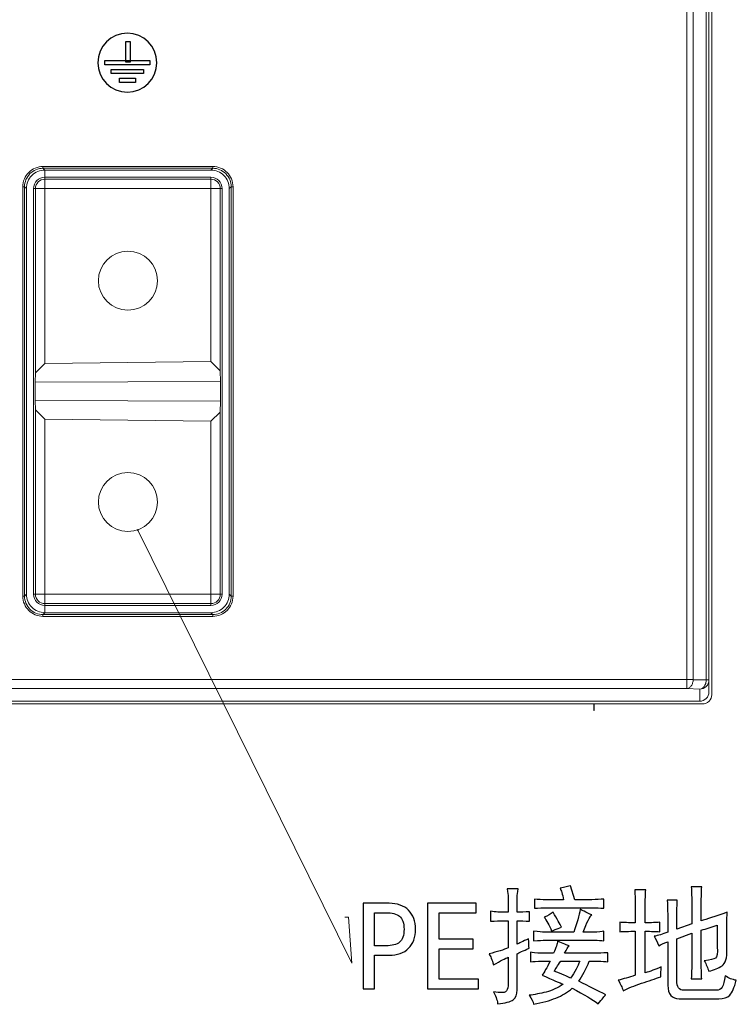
# Model space of a CAD drawing. Header units: millimetres. Extents: x -371 to 373, y -280 to 256.
# Tile 27 of 103: x -285 to -246, y 3 to 56. Entities that reach past the tile are written whole.
import ezdxf

# ---------------------------------------------------------------- set-up
doc = ezdxf.new("R2010")
doc.units = ezdxf.units.MM
doc.header["$MEASUREMENT"] = 0
doc.layers.add('layer 1', color=7, linetype='Continuous')

msp = doc.modelspace()

# ---------------------------------------------------------------- linework, layer by layer
at = {"layer": 'layer 1', "lineweight": 9}
for points in [[(-247.5582, 19.7265), (-247.5582, 19.7265), (-247.5582, 188.7259), (-247.5582, 188.7259)], [(-247.4082, 19.5762), (-247.4082, 19.5762), (-247.4082, 188.8762), (-247.4082, 188.8762)], [(-248.7653, 151.2948), (-248.7653, 151.2948), (-248.7653, 19.906), (-248.7653, 19.906)], [(-248.4118, 20.3934), (-248.4118, 20.3934), (-248.4118, 151.0058), (-248.4118, 151.0058)], [(-247.7046, 151.0058), (-247.7046, 151.0058), (-247.7046, 20.3934), (-247.7046, 20.3934)], [(-274.457, 48.2259), (-274.457, 48.2259), (-283.6594, 48.2259), (-283.6594, 48.2259)], [(-283.6594, 48.1261), (-283.6594, 48.1261), (-283.6594, 48.2259), (-283.6594, 48.2259)], [(-283.6594, 48.1261), (-283.6594, 48.1261), (-274.457, 48.1261), (-274.457, 48.1261)], [(-283.6594, 48.1261), (-283.6594, 48.1261), (-283.5596, 48.0262), (-283.5596, 48.0262)], [(-274.5568, 48.0262), (-274.5568, 48.0262), (-274.457, 48.1261), (-274.457, 48.1261)], [(-274.457, 48.2259), (-274.457, 48.2259), (-274.457, 48.1261), (-274.457, 48.1261)], [(-283.5596, 48.0262), (-283.5596, 48.0262), (-274.5568, 48.0262), (-274.5568, 48.0262)], [(-283.558, 48.0262), (-283.558, 48.0262), (-283.5582, 47.6362), (-283.5582, 47.6362)], [(-283.5582, 47.6362), (-283.5582, 47.6362), (-274.5582, 47.6376), (-274.5582, 47.6376)], [(-283.5582, 37.5324), (-283.5582, 37.5324), (-283.5582, 47.6362), (-283.5582, 47.6362)], [(-283.5582, 47.5349), (-283.5582, 47.5349), (-274.5582, 47.5349), (-274.5582, 47.5349)], [(-274.5582, 37.6435), (-274.5582, 37.6435), (-274.5582, 47.6376), (-274.5582, 47.6376)], [(-284.7579, 47.1274), (-284.7579, 47.1274), (-284.658, 47.1274), (-284.658, 47.1274)], [(-284.7579, 47.1274), (-284.7579, 47.1274), (-284.7579, 24.925), (-284.7579, 24.925)], [(-284.5582, 47.0276), (-284.5582, 47.0276), (-284.658, 47.1274), (-284.658, 47.1274)], [(-284.658, 24.925), (-284.658, 24.925), (-284.658, 47.1274), (-284.658, 47.1274)], [(-284.5582, 25.0249), (-284.5582, 25.0249), (-284.5582, 47.0276), (-284.5582, 47.0276)], [(-284.1682, 47.0262), (-284.1682, 47.0262), (-273.9468, 47.0262), (-273.9468, 47.0262)], [(-284.1682, 25.0262), (-284.1682, 25.0262), (-284.1682, 47.0262), (-284.1682, 47.0262)], [(-284.0669, 37.0262), (-284.0669, 37.0262), (-284.0669, 47.0262), (-284.0669, 47.0262)], [(-274.0495, 47.0262), (-274.0495, 47.0262), (-274.0495, 37.1498), (-274.0495, 37.1498)], [(-273.9468, 47.0262), (-273.9468, 47.0262), (-273.9468, 25.0262), (-273.9468, 25.0262)], [(-273.4583, 47.1274), (-273.4583, 47.1274), (-273.5582, 47.0276), (-273.5582, 47.0276)], [(-273.5582, 47.0276), (-273.5582, 47.0276), (-273.5582, 25.0249), (-273.5582, 25.0249)], [(-273.4583, 47.1274), (-273.4583, 47.1274), (-273.3585, 47.1274), (-273.3585, 47.1274)], [(-273.4583, 47.1274), (-273.4583, 47.1274), (-273.4583, 24.925), (-273.4583, 24.925)], [(-273.3585, 24.925), (-273.3585, 24.925), (-273.3585, 47.1274), (-273.3585, 47.1274)], [(-283.5582, 37.5324), (-283.5582, 37.5324), (-284.0669, 37.0262), (-284.0669, 37.0262)], [(-274.5582, 37.6435), (-274.5582, 37.6435), (-283.5582, 37.5324), (-283.5582, 37.5324)], [(-274.0495, 37.1498), (-274.0495, 37.1498), (-274.5582, 37.6435), (-274.5582, 37.6435)], [(-284.0756, 36.5262), (-284.0756, 36.5262), (-284.0669, 37.0262), (-284.0669, 37.0262)], [(-274.0495, 37.1498), (-274.0495, 37.1498), (-274.0392, 36.5624), (-274.0392, 36.5624)], [(-274.0392, 36.5624), (-274.0392, 36.5624), (-284.0756, 36.5262), (-284.0756, 36.5262)], [(-284.0756, 36.5262), (-284.0756, 36.5262), (-284.0756, 35.5263), (-284.0756, 35.5263)], [(-274.0392, 35.49), (-274.0392, 35.49), (-274.0392, 36.5624), (-274.0392, 36.5624)], [(-274.0392, 35.49), (-274.0392, 35.49), (-284.0756, 35.5263), (-284.0756, 35.5263)], [(-284.0669, 35.0263), (-284.0669, 35.0263), (-284.0756, 35.5263), (-284.0756, 35.5263)], [(-274.0392, 35.49), (-274.0392, 35.49), (-274.0495, 34.9026), (-274.0495, 34.9026)], [(-284.0669, 35.0263), (-284.0669, 35.0263), (-283.5582, 34.5201), (-283.5582, 34.5201)], [(-284.0669, 35.0263), (-284.0669, 35.0263), (-284.0669, 25.0262), (-284.0669, 25.0262)], [(-274.5582, 34.409), (-274.5582, 34.409), (-274.0495, 34.9026), (-274.0495, 34.9026)], [(-274.0495, 25.0262), (-274.0495, 25.0262), (-274.0495, 34.9026), (-274.0495, 34.9026)], [(-283.5582, 34.5201), (-283.5582, 34.5201), (-274.5582, 34.409), (-274.5582, 34.409)], [(-283.5582, 24.4163), (-283.5582, 24.4163), (-283.5582, 34.5201), (-283.5582, 34.5201)], [(-274.5582, 24.4149), (-274.5582, 24.4149), (-274.5582, 34.409), (-274.5582, 34.409)], [(-284.658, 24.925), (-284.658, 24.925), (-284.7579, 24.925), (-284.7579, 24.925)], [(-284.658, 24.925), (-284.658, 24.925), (-284.5582, 25.0249), (-284.5582, 25.0249)], [(-284.1682, 25.0262), (-284.1682, 25.0262), (-273.9468, 25.0262), (-273.9468, 25.0262)], [(-273.5582, 25.0249), (-273.5582, 25.0249), (-273.4583, 24.925), (-273.4583, 24.925)], [(-273.3585, 24.925), (-273.3585, 24.925), (-273.4583, 24.925), (-273.4583, 24.925)], [(-283.5582, 24.5175), (-283.5582, 24.5175), (-274.5582, 24.5175), (-274.5582, 24.5175)], [(-283.5582, 24.4163), (-283.5582, 24.4163), (-274.5582, 24.4149), (-274.5582, 24.4149)], [(-283.5582, 24.4163), (-283.5582, 24.4163), (-283.5578, 24.0262), (-283.5578, 24.0262)], [(-283.5596, 24.0262), (-283.5596, 24.0262), (-283.6594, 23.9264), (-283.6594, 23.9264)], [(-274.457, 23.9264), (-274.457, 23.9264), (-283.6594, 23.9264), (-283.6594, 23.9264)], [(-283.6594, 23.8265), (-283.6594, 23.8265), (-283.6594, 23.9264), (-283.6594, 23.9264)], [(-283.6594, 23.8265), (-283.6594, 23.8265), (-274.457, 23.8265), (-274.457, 23.8265)], [(-274.5568, 24.0262), (-274.5568, 24.0262), (-283.5596, 24.0262), (-283.5596, 24.0262)], [(-274.457, 23.9264), (-274.457, 23.9264), (-274.5568, 24.0262), (-274.5568, 24.0262)], [(-274.457, 23.9264), (-274.457, 23.9264), (-274.457, 23.8265), (-274.457, 23.8265)], [(-248.4118, 20.4057), (-248.4118, 20.4057), (-307.7992, 20.4057), (-307.7992, 20.4057)], [(-248.4118, 20.3934), (-248.4118, 20.3934), (-247.7046, 20.3934), (-247.7046, 20.3934)], [(-247.7046, 20.381), (-247.7057, 20.3175), (-247.7155, 20.2534), (-247.734, 20.1926)], [(-247.5582, 20.381), (-247.5582, 20.381), (-247.7046, 20.381), (-247.7046, 20.381)], [(-307.8048, 19.906), (-307.8048, 19.906), (-248.7653, 19.906), (-248.7653, 19.906)], [(-248.0582, 19.8813), (-248.0582, 19.8813), (-248.7653, 19.906), (-248.7653, 19.906)], [(-248.0582, 19.8813), (-248.0582, 19.8813), (-248.0582, 19.2262), (-248.0582, 19.2262)], [(-306.0582, 19.2262), (-306.0582, 19.2262), (-248.0582, 19.2262), (-248.0582, 19.2262)], [(-306.0582, 19.0762), (-306.0582, 19.0762), (-247.9082, 19.0762), (-247.9082, 19.0762)], [(-253.7937, 19.0762), (-253.7937, 19.0762), (-253.7937, 18.7262), (-253.7937, 18.7262)], [(-253.7937, 18.7262), (-253.7937, 18.7262), (-253.776, 18.7262), (-253.776, 18.7262)], [(-253.776, 19.0762), (-253.776, 19.0762), (-253.776, 18.7262), (-253.776, 18.7262)]]:
    msp.add_open_spline(points, degree=3, dxfattribs=at)
at = {"layer": 'layer 1', "color": 250, "lineweight": 25}
msp.add_open_spline([(-279.0847, 55.4472), (-278.2032, 55.4472), (-277.4883, 54.7323), (-277.4883, 53.8508), (-277.4883, 53.8508), (-277.4883, 52.9694), (-278.2032, 52.2545), (-279.0847, 52.2545), (-279.0847, 52.2545), (-279.9662, 52.2545), (-280.6812, 52.9694), (-280.6812, 53.8508), (-280.6812, 53.8508), (-280.6812, 54.7323), (-279.9662, 55.4472), (-279.0847, 55.4472)], degree=3, knots=[0, 0, 0, 0, 0.2, 0.2, 0.2, 0.2, 0.4, 0.4, 0.4, 0.4, 0.6, 0.6, 0.6, 0.6, 1, 1, 1, 1], dxfattribs=at)
at = {"layer": 'layer 1', "color": 250}
for points in [[(-279.1637, 53.8888), (-279.1637, 53.8888), (-278.9315, 53.8888), (-278.9315, 53.8888), (-278.9315, 53.8888), (-278.9315, 53.8888), (-278.9315, 55.004), (-278.9315, 55.004), (-278.9315, 55.004), (-278.9315, 55.004), (-279.1637, 55.004), (-279.1637, 55.004), (-279.1637, 55.004), (-279.1637, 55.004), (-279.1637, 53.8888), (-279.1637, 53.8888)], [(-280.3044, 53.735), (-280.3044, 53.735), (-277.865, 53.735), (-277.865, 53.735), (-277.865, 53.735), (-277.865, 53.735), (-277.865, 53.9667), (-277.865, 53.9667), (-277.865, 53.9667), (-277.865, 53.9667), (-280.3044, 53.9667), (-280.3044, 53.9667), (-280.3044, 53.9667), (-280.3044, 53.9667), (-280.3044, 53.735), (-280.3044, 53.735)], [(-279.956, 53.2571), (-279.956, 53.2571), (-278.2135, 53.2571), (-278.2135, 53.2571), (-278.2135, 53.2571), (-278.2135, 53.2571), (-278.2135, 53.4889), (-278.2135, 53.4889), (-278.2135, 53.4889), (-278.2135, 53.4889), (-279.956, 53.4889), (-279.956, 53.4889), (-279.956, 53.4889), (-279.956, 53.4889), (-279.956, 53.2571), (-279.956, 53.2571)], [(-279.5203, 52.7779), (-279.5203, 52.7779), (-278.6492, 52.7779), (-278.6492, 52.7779), (-278.6492, 52.7779), (-278.6492, 52.7779), (-278.6492, 53.0099), (-278.6492, 53.0099), (-278.6492, 53.0099), (-278.6492, 53.0099), (-279.5203, 53.0099), (-279.5203, 53.0099), (-279.5203, 53.0099), (-279.5203, 53.0099), (-279.5203, 52.7779), (-279.5203, 52.7779)]]:
    msp.add_open_spline(points, degree=3, knots=[0, 0, 0, 0, 0.2, 0.2, 0.2, 0.2, 0.4, 0.4, 0.4, 0.4, 0.6, 0.6, 0.6, 0.6, 1, 1, 1, 1], dxfattribs=at)
at = {"layer": 'layer 1', "lineweight": 9}
for points, knots in [([(-283.6594, 48.2259), (-283.8038, 48.2259), (-283.9499, 48.1957), (-284.0837, 48.1385), (-284.0837, 48.1385), (-284.2142, 48.0828), (-284.3331, 48.0014), (-284.4332, 47.9013), (-284.4332, 47.9013), (-284.5334, 47.8011), (-284.6147, 47.6822), (-284.6705, 47.5517), (-284.6705, 47.5517), (-284.7277, 47.4179), (-284.7579, 47.2718), (-284.7579, 47.1274)], [0, 0, 0, 0, 0.2, 0.2, 0.2, 0.2, 0.4, 0.4, 0.4, 0.4, 0.6, 0.6, 0.6, 0.6, 1, 1, 1, 1]), ([(-283.6594, 48.1261), (-283.7893, 48.1261), (-283.9207, 48.1002), (-284.0417, 48.0503), (-284.0417, 48.0503), (-284.1627, 48.0003), (-284.2734, 47.9262), (-284.3658, 47.8339), (-284.3658, 47.8339), (-284.4582, 47.7415), (-284.5323, 47.6308), (-284.5822, 47.5097), (-284.5822, 47.5097), (-284.6322, 47.3887), (-284.6581, 47.2574), (-284.658, 47.1274)], [0, 0, 0, 0, 0.2, 0.2, 0.2, 0.2, 0.4, 0.4, 0.4, 0.4, 0.6, 0.6, 0.6, 0.6, 1, 1, 1, 1]), ([(-273.3585, 47.1274), (-273.3585, 47.2718), (-273.3887, 47.4179), (-273.4459, 47.5517), (-273.4459, 47.5517), (-273.5017, 47.6822), (-273.583, 47.8011), (-273.6831, 47.9013), (-273.6831, 47.9013), (-273.7833, 48.0014), (-273.9022, 48.0828), (-274.0327, 48.1385), (-274.0327, 48.1385), (-274.1665, 48.1957), (-274.3126, 48.2259), (-274.457, 48.2259)], [0, 0, 0, 0, 0.2, 0.2, 0.2, 0.2, 0.4, 0.4, 0.4, 0.4, 0.6, 0.6, 0.6, 0.6, 1, 1, 1, 1]), ([(-273.4583, 47.1274), (-273.4583, 47.2574), (-273.4842, 47.3887), (-273.5342, 47.5097), (-273.5342, 47.5097), (-273.5841, 47.6308), (-273.6582, 47.7415), (-273.7506, 47.8339), (-273.7506, 47.8339), (-273.8429, 47.9262), (-273.9537, 48.0003), (-274.0747, 48.0503), (-274.0747, 48.0503), (-274.1957, 48.1002), (-274.3271, 48.1261), (-274.457, 48.1261)], [0, 0, 0, 0, 0.2, 0.2, 0.2, 0.2, 0.4, 0.4, 0.4, 0.4, 0.6, 0.6, 0.6, 0.6, 1, 1, 1, 1]), ([(-283.5582, 48.0262), (-283.6882, 48.0262), (-283.8197, 48.0006), (-283.9409, 47.9507), (-283.9409, 47.9507), (-284.062, 47.9008), (-284.1729, 47.8268), (-284.2654, 47.7344), (-284.2654, 47.7344), (-284.3579, 47.642), (-284.432, 47.5312), (-284.4821, 47.4102), (-284.4821, 47.4102), (-284.5322, 47.2891), (-284.5582, 47.1576), (-284.5582, 47.0276)], [0, 0, 0, 0, 0.2, 0.2, 0.2, 0.2, 0.4, 0.4, 0.4, 0.4, 0.6, 0.6, 0.6, 0.6, 1, 1, 1, 1]), ([(-283.5582, 47.6362), (-283.72, 47.6362), (-283.8751, 47.572), (-283.9896, 47.4576), (-283.9896, 47.4576), (-284.104, 47.3432), (-284.1682, 47.188), (-284.1682, 47.0262)], [0, 0, 0, 0, 0.3333333, 0.3333333, 0.3333333, 0.3333333, 1, 1, 1, 1]), ([(-283.5582, 47.5349), (-283.6931, 47.5349), (-283.8225, 47.4813), (-283.9179, 47.3859), (-283.9179, 47.3859), (-284.0133, 47.2905), (-284.0669, 47.1611), (-284.0669, 47.0262)], [0, 0, 0, 0, 0.3333333, 0.3333333, 0.3333333, 0.3333333, 1, 1, 1, 1]), ([(-273.5582, 47.0276), (-273.5582, 47.1576), (-273.5842, 47.2891), (-273.6343, 47.4102), (-273.6343, 47.4102), (-273.6843, 47.5312), (-273.7585, 47.642), (-273.851, 47.7344), (-273.851, 47.7344), (-273.9435, 47.8268), (-274.0544, 47.9008), (-274.1755, 47.9507), (-274.1755, 47.9507), (-274.2967, 48.0006), (-274.4282, 48.0262), (-274.5582, 48.0262)], [0, 0, 0, 0, 0.2, 0.2, 0.2, 0.2, 0.4, 0.4, 0.4, 0.4, 0.6, 0.6, 0.6, 0.6, 1, 1, 1, 1]), ([(-273.9468, 47.0262), (-273.9468, 47.1884), (-274.0112, 47.3439), (-274.1258, 47.4585), (-274.1258, 47.4585), (-274.2405, 47.5732), (-274.396, 47.6376), (-274.5582, 47.6376)], [0, 0, 0, 0, 0.3333333, 0.3333333, 0.3333333, 0.3333333, 1, 1, 1, 1]), ([(-274.0495, 47.0262), (-274.0495, 47.1611), (-274.1031, 47.2905), (-274.1985, 47.3859), (-274.1985, 47.3859), (-274.2939, 47.4813), (-274.4233, 47.5349), (-274.5582, 47.5349)], [0, 0, 0, 0, 0.3333333, 0.3333333, 0.3333333, 0.3333333, 1, 1, 1, 1]), ([(-277.4582, 42.0262), (-277.4582, 42.9099), (-278.1745, 43.6262), (-279.0582, 43.6262), (-279.0582, 43.6262), (-279.9418, 43.6262), (-280.6582, 42.9099), (-280.6582, 42.0262), (-280.6582, 42.0262), (-280.6582, 41.1426), (-279.9419, 40.4262), (-279.0582, 40.4262), (-279.0582, 40.4262), (-278.1745, 40.4262), (-277.4582, 41.1426), (-277.4582, 42.0262)], [0, 0, 0, 0, 0.2, 0.2, 0.2, 0.2, 0.4, 0.4, 0.4, 0.4, 0.6, 0.6, 0.6, 0.6, 1, 1, 1, 1]), ([(-277.4582, 30.0262), (-277.4582, 30.9099), (-278.1745, 31.6262), (-279.0582, 31.6262), (-279.0582, 31.6262), (-279.9418, 31.6262), (-280.6582, 30.9099), (-280.6582, 30.0262), (-280.6582, 30.0262), (-280.6582, 29.1426), (-279.9419, 28.4262), (-279.0582, 28.4262), (-279.0582, 28.4262), (-278.1745, 28.4262), (-277.4582, 29.1426), (-277.4582, 30.0262)], [0, 0, 0, 0, 0.2, 0.2, 0.2, 0.2, 0.4, 0.4, 0.4, 0.4, 0.6, 0.6, 0.6, 0.6, 1, 1, 1, 1]), ([(-278.5277, 28.5406), (-278.5277, 28.5406), (-278.4832, 28.5068), (-278.4832, 28.5068), (-278.4832, 28.5068), (-278.4832, 28.5068), (-278.528, 28.4847), (-278.528, 28.4847), (-278.528, 28.4847), (-278.528, 28.4847), (-278.5277, 28.5406), (-278.5277, 28.5406)], [0, 0, 0, 0, 0.25, 0.25, 0.25, 0.25, 0.5, 0.5, 0.5, 0.5, 1, 1, 1, 1]), ([(-278.5277, 28.5406), (-278.5277, 28.5406), (-266.9146, 5.0168), (-266.9146, 5.0168), (-266.9146, 5.0168), (-266.9146, 5.0168), (-267.0896, 7.5168), (-267.0896, 7.5168), (-267.0896, 7.5168), (-267.0896, 7.5168), (-267.2896, 7.5168), (-267.2896, 7.5168)], [0, 0, 0, 0, 0.25, 0.25, 0.25, 0.25, 0.5, 0.5, 0.5, 0.5, 1, 1, 1, 1]), ([(-284.7579, 24.925), (-284.7579, 24.7806), (-284.7277, 24.6345), (-284.6705, 24.5007), (-284.6705, 24.5007), (-284.6147, 24.3702), (-284.5334, 24.2513), (-284.4332, 24.1512), (-284.4332, 24.1512), (-284.3331, 24.051), (-284.2142, 23.9697), (-284.0837, 23.9139), (-284.0837, 23.9139), (-283.9499, 23.8568), (-283.8038, 23.8265), (-283.6594, 23.8265)], [0, 0, 0, 0, 0.2, 0.2, 0.2, 0.2, 0.4, 0.4, 0.4, 0.4, 0.6, 0.6, 0.6, 0.6, 1, 1, 1, 1]), ([(-284.658, 24.925), (-284.6581, 24.7951), (-284.6322, 24.6637), (-284.5822, 24.5427), (-284.5822, 24.5427), (-284.5323, 24.4217), (-284.4582, 24.311), (-284.3658, 24.2186), (-284.3658, 24.2186), (-284.2734, 24.1262), (-284.1627, 24.0521), (-284.0417, 24.0022), (-284.0417, 24.0022), (-283.9207, 23.9522), (-283.7893, 23.9263), (-283.6594, 23.9264)], [0, 0, 0, 0, 0.2, 0.2, 0.2, 0.2, 0.4, 0.4, 0.4, 0.4, 0.6, 0.6, 0.6, 0.6, 1, 1, 1, 1]), ([(-284.5582, 25.0249), (-284.5582, 24.8948), (-284.5322, 24.7634), (-284.4821, 24.6423), (-284.4821, 24.6423), (-284.432, 24.5212), (-284.3579, 24.4105), (-284.2654, 24.3181), (-284.2654, 24.3181), (-284.1729, 24.2257), (-284.062, 24.1516), (-283.9409, 24.1018), (-283.9409, 24.1018), (-283.8197, 24.0519), (-283.6882, 24.0262), (-283.5582, 24.0262)], [0, 0, 0, 0, 0.2, 0.2, 0.2, 0.2, 0.4, 0.4, 0.4, 0.4, 0.6, 0.6, 0.6, 0.6, 1, 1, 1, 1]), ([(-284.1682, 25.0262), (-284.1682, 24.8644), (-284.104, 24.7093), (-283.9896, 24.5949), (-283.9896, 24.5949), (-283.8751, 24.4805), (-283.72, 24.4162), (-283.5582, 24.4163)], [0, 0, 0, 0, 0.3333333, 0.3333333, 0.3333333, 0.3333333, 1, 1, 1, 1]), ([(-284.0669, 25.0262), (-284.0669, 24.8913), (-284.0133, 24.7619), (-283.9179, 24.6665), (-283.9179, 24.6665), (-283.8225, 24.5711), (-283.6931, 24.5175), (-283.5582, 24.5175)], [0, 0, 0, 0, 0.3333333, 0.3333333, 0.3333333, 0.3333333, 1, 1, 1, 1]), ([(-274.5582, 24.5175), (-274.4233, 24.5175), (-274.2939, 24.5711), (-274.1985, 24.6665), (-274.1985, 24.6665), (-274.1031, 24.7619), (-274.0495, 24.8913), (-274.0495, 25.0262)], [0, 0, 0, 0, 0.3333333, 0.3333333, 0.3333333, 0.3333333, 1, 1, 1, 1]), ([(-274.5582, 24.4149), (-274.396, 24.4149), (-274.2405, 24.4793), (-274.1258, 24.5939), (-274.1258, 24.5939), (-274.0112, 24.7086), (-273.9468, 24.8641), (-273.9468, 25.0262)], [0, 0, 0, 0, 0.3333333, 0.3333333, 0.3333333, 0.3333333, 1, 1, 1, 1]), ([(-274.5582, 24.0262), (-274.4282, 24.0262), (-274.2967, 24.0519), (-274.1755, 24.1018), (-274.1755, 24.1018), (-274.0544, 24.1516), (-273.9435, 24.2257), (-273.851, 24.3181), (-273.851, 24.3181), (-273.7585, 24.4105), (-273.6843, 24.5212), (-273.6343, 24.6423), (-273.6343, 24.6423), (-273.5842, 24.7634), (-273.5582, 24.8948), (-273.5582, 25.0249)], [0, 0, 0, 0, 0.2, 0.2, 0.2, 0.2, 0.4, 0.4, 0.4, 0.4, 0.6, 0.6, 0.6, 0.6, 1, 1, 1, 1]), ([(-274.457, 23.9264), (-274.3271, 23.9263), (-274.1957, 23.9522), (-274.0747, 24.0022), (-274.0747, 24.0022), (-273.9537, 24.0521), (-273.8429, 24.1262), (-273.7506, 24.2186), (-273.7506, 24.2186), (-273.6582, 24.311), (-273.5841, 24.4217), (-273.5342, 24.5427), (-273.5342, 24.5427), (-273.4842, 24.6637), (-273.4583, 24.7951), (-273.4583, 24.925)], [0, 0, 0, 0, 0.2, 0.2, 0.2, 0.2, 0.4, 0.4, 0.4, 0.4, 0.6, 0.6, 0.6, 0.6, 1, 1, 1, 1]), ([(-274.457, 23.8265), (-274.3126, 23.8265), (-274.1665, 23.8568), (-274.0327, 23.9139), (-274.0327, 23.9139), (-273.9022, 23.9697), (-273.7833, 24.051), (-273.6831, 24.1512), (-273.6831, 24.1512), (-273.583, 24.2513), (-273.5017, 24.3702), (-273.4459, 24.5007), (-273.4459, 24.5007), (-273.3887, 24.6345), (-273.3585, 24.7806), (-273.3585, 24.925)], [0, 0, 0, 0, 0.2, 0.2, 0.2, 0.2, 0.4, 0.4, 0.4, 0.4, 0.6, 0.6, 0.6, 0.6, 1, 1, 1, 1]), ([(-248.7653, 19.906), (-248.7188, 19.9077), (-248.6723, 19.9232), (-248.632, 19.9476), (-248.632, 19.9476), (-248.5865, 19.975), (-248.5488, 20.0135), (-248.5183, 20.0567), (-248.5183, 20.0567), (-248.4839, 20.1055), (-248.4585, 20.1602), (-248.4411, 20.2173), (-248.4411, 20.2173), (-248.4225, 20.2784), (-248.4129, 20.3422), (-248.4117, 20.4057)], [0, 0, 0, 0, 0.2, 0.2, 0.2, 0.2, 0.4, 0.4, 0.4, 0.4, 0.6, 0.6, 0.6, 0.6, 1, 1, 1, 1]), ([(-248.0582, 19.8813), (-247.9306, 19.8813), (-247.7978, 19.9346), (-247.7046, 20.0277), (-247.7046, 20.0277), (-247.6116, 20.1207), (-247.5582, 20.2535), (-247.5582, 20.381)], [0, 0, 0, 0, 0.3333333, 0.3333333, 0.3333333, 0.3333333, 1, 1, 1, 1]), ([(-247.8112, 20.032), (-247.8416, 19.9891), (-247.8793, 19.9504), (-247.9249, 19.9229), (-247.9249, 19.9229), (-247.9652, 19.8985), (-248.0117, 19.883), (-248.0582, 19.8813)], [0, 0, 0, 0, 0.3333333, 0.3333333, 0.3333333, 0.3333333, 1, 1, 1, 1]), ([(-247.734, 20.1926), (-247.7385, 20.1778), (-247.7436, 20.1632), (-247.7492, 20.1488), (-247.7492, 20.1488), (-247.7652, 20.1076), (-247.7858, 20.068), (-247.8112, 20.032)], [0, 0, 0, 0, 0.3333333, 0.3333333, 0.3333333, 0.3333333, 1, 1, 1, 1]), ([(-248.0582, 19.2262), (-247.9256, 19.2262), (-247.7984, 19.2789), (-247.7046, 19.3728), (-247.7046, 19.3728), (-247.6109, 19.4666), (-247.5582, 19.5938), (-247.5582, 19.7265)], [0, 0, 0, 0, 0.3333333, 0.3333333, 0.3333333, 0.3333333, 1, 1, 1, 1]), ([(-247.9082, 19.0762), (-247.7756, 19.0762), (-247.6484, 19.1289), (-247.5546, 19.2227), (-247.5546, 19.2227), (-247.4609, 19.3164), (-247.4082, 19.4436), (-247.4082, 19.5762)], [0, 0, 0, 0, 0.3333333, 0.3333333, 0.3333333, 0.3333333, 1, 1, 1, 1])]:
    msp.add_open_spline(points, degree=3, knots=knots, dxfattribs=at)
at = {"layer": 'layer 1'}
for points, knots in [([(-255.4343, 8.4578), (-255.5061, 8.7657), (-255.5698, 8.9728), (-255.6242, 9.0816), (-255.6242, 9.0816), (-255.3707, 9.136), (-255.1809, 9.1812), (-255.0547, 9.217), (-255.0547, 9.217), (-255.0547, 9.217), (-254.8371, 8.4578), (-254.8371, 8.4578), (-254.8371, 8.4578), (-254.8371, 8.4578), (-253.9147, 8.4578), (-253.9147, 8.4578), (-253.9147, 8.4578), (-253.6624, 8.4763), (-253.4448, 8.4856), (-253.2642, 8.4856), (-253.2642, 8.4856), (-253.2642, 8.4856), (-253.2642, 7.9971), (-253.2642, 7.9971), (-253.2642, 7.9971), (-253.4633, 8.0145), (-253.6705, 8.0238), (-253.8881, 8.0238), (-253.8881, 8.0238), (-253.8881, 8.0238), (-256.2746, 8.0238), (-256.2746, 8.0238), (-256.2746, 8.0238), (-256.564, 8.0238), (-256.8082, 8.0145), (-257.0073, 7.9971), (-257.0073, 7.9971), (-257.0073, 7.9971), (-257.0073, 8.4856), (-257.0073, 8.4856), (-257.0073, 8.4856), (-256.8267, 8.467), (-256.6091, 8.4578), (-256.3568, 8.4578), (-256.3568, 8.4578), (-256.3568, 8.4578), (-255.4343, 8.4578), (-255.4343, 8.4578)], [0, 0, 0, 0, 0.0769231, 0.0769231, 0.0769231, 0.0769231, 0.1538462, 0.1538462, 0.1538462, 0.1538462, 0.2307692, 0.2307692, 0.2307692, 0.2307692, 0.3076923, 0.3076923, 0.3076923, 0.3076923, 0.3846154, 0.3846154, 0.3846154, 0.3846154, 0.4615385, 0.4615385, 0.4615385, 0.4615385, 0.5384615, 0.5384615, 0.5384615, 0.5384615, 0.6153846, 0.6153846, 0.6153846, 0.6153846, 0.6923077, 0.6923077, 0.6923077, 0.6923077, 0.7692308, 0.7692308, 0.7692308, 0.7692308, 0.8461538, 0.8461538, 0.8461538, 0.8461538, 1, 1, 1, 1]), ([(-250.2804, 5.9624), (-250.3707, 6.1789), (-250.4517, 6.3513), (-250.5247, 6.4775), (-250.5247, 6.4775), (-250.3256, 6.5134), (-250.0814, 6.5863), (-249.792, 6.6951), (-249.792, 6.6951), (-249.792, 6.6951), (-249.792, 7.3189), (-249.792, 7.3189), (-249.792, 7.3189), (-249.792, 7.6441), (-249.8013, 8.0145), (-249.8186, 8.4312), (-249.8186, 8.4312), (-249.8186, 8.4312), (-249.277, 8.4312), (-249.277, 8.4312), (-249.277, 8.4312), (-249.2943, 8.0515), (-249.3036, 7.6893), (-249.3036, 7.3455), (-249.3036, 7.3455), (-249.3036, 7.3455), (-249.3036, 6.8571), (-249.3036, 6.8571), (-249.3036, 6.8571), (-249.3036, 6.8571), (-248.4899, 7.1557), (-248.4899, 7.1557), (-248.4899, 7.1557), (-248.4899, 7.1557), (-248.4899, 8.2414), (-248.4899, 8.2414), (-248.4899, 8.2414), (-248.4899, 8.5481), (-248.4992, 8.8559), (-248.5166, 9.1626), (-248.5166, 9.1626), (-248.5166, 9.1626), (-247.9471, 9.1626), (-247.9471, 9.1626), (-247.9471, 9.1626), (-247.9656, 8.9462), (-247.9749, 8.6302), (-247.9749, 8.2136), (-247.9749, 8.2136), (-247.9749, 8.2136), (-247.9749, 7.3189), (-247.9749, 7.3189), (-247.9749, 7.3189), (-247.7029, 7.3907), (-247.233, 7.5446), (-246.564, 7.7796), (-246.564, 7.7796), (-246.5814, 7.5631), (-246.5907, 7.246), (-246.5907, 6.8305), (-246.5907, 6.8305), (-246.5907, 6.8305), (-246.5907, 5.7726), (-246.5907, 5.7726), (-246.5907, 5.7726), (-246.5733, 5.3027), (-246.6589, 5.0041), (-246.8488, 4.8768), (-246.8488, 4.8768), (-247.0386, 4.7506), (-247.2782, 4.6511), (-247.5675, 4.5793), (-247.5675, 4.5793), (-247.6219, 4.7599), (-247.7029, 4.9497), (-247.8117, 5.1488), (-247.8117, 5.1488), (-247.4865, 5.1847), (-247.2828, 5.2344), (-247.2018, 5.2981), (-247.2018, 5.2981), (-247.1196, 5.3606), (-247.0883, 5.5643), (-247.1069, 5.908), (-247.1069, 5.908), (-247.1069, 5.908), (-247.1069, 7.0747), (-247.1069, 7.0747), (-247.1069, 7.0747), (-247.4136, 6.9844), (-247.7029, 6.8941), (-247.9749, 6.8027), (-247.9749, 6.8027), (-247.9749, 6.8027), (-247.9749, 4.9856), (-247.9749, 4.9856), (-247.9749, 4.9856), (-247.9749, 4.6604), (-247.9656, 4.3884), (-247.9471, 4.1719), (-247.9471, 4.1719), (-247.9471, 4.1719), (-248.5166, 4.1719), (-248.5166, 4.1719), (-248.5166, 4.1719), (-248.4992, 4.4972), (-248.4899, 4.7692), (-248.4899, 4.9856), (-248.4899, 4.9856), (-248.4899, 4.9856), (-248.4899, 6.6407), (-248.4899, 6.6407), (-248.4899, 6.6407), (-248.4899, 6.6407), (-249.3036, 6.3421), (-249.3036, 6.3421), (-249.3036, 6.3421), (-249.3036, 6.3421), (-249.3036, 4.0909), (-249.3036, 4.0909), (-249.3036, 4.0909), (-249.3036, 3.7287), (-249.1774, 3.5481), (-248.924, 3.5481), (-248.924, 3.5481), (-248.924, 3.5481), (-247.1879, 3.5481), (-247.1879, 3.5481), (-247.1879, 3.5481), (-247.0073, 3.5481), (-246.8893, 3.6071), (-246.8349, 3.724), (-246.8349, 3.724), (-246.7805, 3.8421), (-246.7261, 4.0458), (-246.6728, 4.3351), (-246.6728, 4.3351), (-246.4911, 4.2078), (-246.292, 4.1268), (-246.0756, 4.0909), (-246.0756, 4.0909), (-246.1844, 3.6928), (-246.3013, 3.4254), (-246.4286, 3.29), (-246.4286, 3.29), (-246.5548, 3.1546), (-246.7538, 3.0863), (-247.0247, 3.0863), (-247.0247, 3.0863), (-247.0247, 3.0863), (-249.1682, 3.0863), (-249.1682, 3.0863), (-249.1682, 3.0863), (-249.5663, 3.0863), (-249.7735, 3.3305), (-249.792, 3.8189), (-249.792, 3.8189), (-249.792, 3.8189), (-249.792, 6.1789), (-249.792, 6.1789), (-249.792, 6.1789), (-250.0085, 6.1071), (-250.1717, 6.0342), (-250.2804, 5.9624)], [0, 0, 0, 0, 0.0238095, 0.0238095, 0.0238095, 0.0238095, 0.047619, 0.047619, 0.047619, 0.047619, 0.0714286, 0.0714286, 0.0714286, 0.0714286, 0.0952381, 0.0952381, 0.0952381, 0.0952381, 0.1190476, 0.1190476, 0.1190476, 0.1190476, 0.1428571, 0.1428571, 0.1428571, 0.1428571, 0.1666667, 0.1666667, 0.1666667, 0.1666667, 0.1904762, 0.1904762, 0.1904762, 0.1904762, 0.2142857, 0.2142857, 0.2142857, 0.2142857, 0.2380952, 0.2380952, 0.2380952, 0.2380952, 0.2619048, 0.2619048, 0.2619048, 0.2619048, 0.2857143, 0.2857143, 0.2857143, 0.2857143, 0.3095238, 0.3095238, 0.3095238, 0.3095238, 0.3333333, 0.3333333, 0.3333333, 0.3333333, 0.3571429, 0.3571429, 0.3571429, 0.3571429, 0.3809524, 0.3809524, 0.3809524, 0.3809524, 0.4047619, 0.4047619, 0.4047619, 0.4047619, 0.4285714, 0.4285714, 0.4285714, 0.4285714, 0.452381, 0.452381, 0.452381, 0.452381, 0.4761905, 0.4761905, 0.4761905, 0.4761905, 0.5, 0.5, 0.5, 0.5, 0.5238095, 0.5238095, 0.5238095, 0.5238095, 0.547619, 0.547619, 0.547619, 0.547619, 0.5714286, 0.5714286, 0.5714286, 0.5714286, 0.5952381, 0.5952381, 0.5952381, 0.5952381, 0.6190476, 0.6190476, 0.6190476, 0.6190476, 0.6428571, 0.6428571, 0.6428571, 0.6428571, 0.6666667, 0.6666667, 0.6666667, 0.6666667, 0.6904762, 0.6904762, 0.6904762, 0.6904762, 0.7142857, 0.7142857, 0.7142857, 0.7142857, 0.7380952, 0.7380952, 0.7380952, 0.7380952, 0.7619048, 0.7619048, 0.7619048, 0.7619048, 0.7857143, 0.7857143, 0.7857143, 0.7857143, 0.8095238, 0.8095238, 0.8095238, 0.8095238, 0.8333333, 0.8333333, 0.8333333, 0.8333333, 0.8571429, 0.8571429, 0.8571429, 0.8571429, 0.8809524, 0.8809524, 0.8809524, 0.8809524, 0.9047619, 0.9047619, 0.9047619, 0.9047619, 0.9285714, 0.9285714, 0.9285714, 0.9285714, 0.952381, 0.952381, 0.952381, 0.952381, 1, 1, 1, 1]), ([(-258.4447, 7.7796), (-258.4447, 7.7796), (-258.4447, 8.5932), (-258.4447, 8.5932), (-258.4447, 8.5932), (-258.4447, 8.702), (-258.4633, 8.8559), (-258.4991, 9.055), (-258.4991, 9.055), (-258.4991, 9.055), (-257.9031, 9.055), (-257.9031, 9.055), (-257.9031, 9.055), (-257.939, 8.8559), (-257.9575, 8.702), (-257.9575, 8.5932), (-257.9575, 8.5932), (-257.9575, 8.5932), (-257.9575, 7.7796), (-257.9575, 7.7796), (-257.9575, 7.7796), (-257.7758, 7.7796), (-257.5501, 7.7888), (-257.2792, 7.8073), (-257.2792, 7.8073), (-257.2792, 7.8073), (-257.2792, 7.2911), (-257.2792, 7.2911), (-257.2792, 7.2911), (-257.5501, 7.3096), (-257.7758, 7.3189), (-257.9575, 7.3189), (-257.9575, 7.3189), (-257.9575, 7.3189), (-257.9575, 6.0435), (-257.9575, 6.0435), (-257.9575, 6.0435), (-257.866, 6.0978), (-257.6589, 6.1974), (-257.3325, 6.3421), (-257.3325, 6.3421), (-257.3325, 6.1071), (-257.3244, 5.9347), (-257.3059, 5.827), (-257.3059, 5.827), (-257.6311, 5.6823), (-257.8487, 5.5828), (-257.9575, 5.5284), (-257.9575, 5.5284), (-257.9575, 5.5284), (-257.9575, 3.5747), (-257.9575, 3.5747), (-257.9575, 3.5747), (-257.9575, 3.3224), (-258.0292, 3.1407), (-258.1739, 3.0331), (-258.1739, 3.0331), (-258.3186, 2.9243), (-258.5987, 2.8513), (-259.0153, 2.8155), (-259.0153, 2.8155), (-259.0153, 2.9416), (-259.0871, 3.1592), (-259.2318, 3.4671), (-259.2318, 3.4671), (-258.8707, 3.4127), (-258.6531, 3.4127), (-258.5813, 3.4671), (-258.5813, 3.4671), (-258.5084, 3.5203), (-258.4633, 3.6291), (-258.4447, 3.7923), (-258.4447, 3.7923), (-258.4447, 3.7923), (-258.4447, 5.3386), (-258.4447, 5.3386), (-258.4447, 5.3386), (-258.5894, 5.2842), (-258.8522, 5.1488), (-259.2318, 4.9312), (-259.2318, 4.9312), (-259.3221, 5.2032), (-259.4042, 5.4011), (-259.476, 5.5284), (-259.476, 5.5284), (-259.0234, 5.6372), (-258.6809, 5.7448), (-258.4447, 5.8536), (-258.4447, 5.8536), (-258.4447, 5.8536), (-258.4447, 7.3189), (-258.4447, 7.3189), (-258.4447, 7.3189), (-258.4447, 7.3189), (-258.6346, 7.3189), (-258.6346, 7.3189), (-258.6346, 7.3189), (-258.888, 7.3189), (-259.1415, 7.3096), (-259.395, 7.2911), (-259.395, 7.2911), (-259.395, 7.2911), (-259.395, 7.8339), (-259.395, 7.8339), (-259.395, 7.8339), (-259.123, 7.7981), (-258.8707, 7.7796), (-258.6346, 7.7796), (-258.6346, 7.7796), (-258.6346, 7.7796), (-258.4447, 7.7796), (-258.4447, 7.7796)], [0, 0, 0, 0, 0.0344828, 0.0344828, 0.0344828, 0.0344828, 0.0689655, 0.0689655, 0.0689655, 0.0689655, 0.1034483, 0.1034483, 0.1034483, 0.1034483, 0.137931, 0.137931, 0.137931, 0.137931, 0.1724138, 0.1724138, 0.1724138, 0.1724138, 0.2068966, 0.2068966, 0.2068966, 0.2068966, 0.2413793, 0.2413793, 0.2413793, 0.2413793, 0.2758621, 0.2758621, 0.2758621, 0.2758621, 0.3103448, 0.3103448, 0.3103448, 0.3103448, 0.3448276, 0.3448276, 0.3448276, 0.3448276, 0.3793103, 0.3793103, 0.3793103, 0.3793103, 0.4137931, 0.4137931, 0.4137931, 0.4137931, 0.4482759, 0.4482759, 0.4482759, 0.4482759, 0.4827586, 0.4827586, 0.4827586, 0.4827586, 0.5172414, 0.5172414, 0.5172414, 0.5172414, 0.5517241, 0.5517241, 0.5517241, 0.5517241, 0.5862069, 0.5862069, 0.5862069, 0.5862069, 0.6206897, 0.6206897, 0.6206897, 0.6206897, 0.6551724, 0.6551724, 0.6551724, 0.6551724, 0.6896552, 0.6896552, 0.6896552, 0.6896552, 0.7241379, 0.7241379, 0.7241379, 0.7241379, 0.7586207, 0.7586207, 0.7586207, 0.7586207, 0.7931034, 0.7931034, 0.7931034, 0.7931034, 0.8275862, 0.8275862, 0.8275862, 0.8275862, 0.862069, 0.862069, 0.862069, 0.862069, 0.8965517, 0.8965517, 0.8965517, 0.8965517, 0.9310345, 0.9310345, 0.9310345, 0.9310345, 1, 1, 1, 1]), ([(-251.0131, 4.4972), (-250.7596, 4.5701), (-250.4703, 4.6777), (-250.145, 4.8224), (-250.145, 4.8224), (-250.1624, 4.6245), (-250.1717, 4.4428), (-250.1717, 4.2807), (-250.1717, 4.2807), (-250.4795, 4.1719), (-250.8267, 4.0539), (-251.2156, 3.9277), (-251.2156, 3.9277), (-251.6045, 3.8016), (-251.9344, 3.665), (-252.2064, 3.5203), (-252.2064, 3.5203), (-252.2608, 3.702), (-252.351, 3.8918), (-252.4772, 4.0909), (-252.4772, 4.0909), (-252.2064, 4.1627), (-251.8985, 4.253), (-251.5547, 4.3617), (-251.5547, 4.3617), (-251.5547, 4.3617), (-251.5547, 6.7495), (-251.5547, 6.7495), (-251.5547, 6.7495), (-251.8985, 6.7495), (-252.1786, 6.7402), (-252.3962, 6.7217), (-252.3962, 6.7217), (-252.3962, 6.7217), (-252.3962, 7.2367), (-252.3962, 7.2367), (-252.3962, 7.2367), (-252.1786, 7.2194), (-251.8985, 7.2101), (-251.5547, 7.2101), (-251.5547, 7.2101), (-251.5547, 7.2101), (-251.5547, 8.0782), (-251.5547, 8.0782), (-251.5547, 8.0782), (-251.5547, 8.386), (-251.564, 8.6927), (-251.5825, 9.0006), (-251.5825, 9.0006), (-251.5825, 9.0006), (-250.9853, 9.0006), (-250.9853, 9.0006), (-250.9853, 9.0006), (-251.0038, 8.7657), (-251.0131, 8.4578), (-251.0131, 8.0782), (-251.0131, 8.0782), (-251.0131, 8.0782), (-251.0131, 7.2101), (-251.0131, 7.2101), (-251.0131, 7.2101), (-250.6867, 7.2101), (-250.4251, 7.2194), (-250.226, 7.2367), (-250.226, 7.2367), (-250.226, 7.2367), (-250.226, 6.7217), (-250.226, 6.7217), (-250.226, 6.7217), (-250.4251, 6.7402), (-250.6867, 6.7495), (-251.0131, 6.7495), (-251.0131, 6.7495), (-251.0131, 6.7495), (-251.0131, 4.4972), (-251.0131, 4.4972)], [0, 0, 0, 0, 0.05, 0.05, 0.05, 0.05, 0.1, 0.1, 0.1, 0.1, 0.15, 0.15, 0.15, 0.15, 0.2, 0.2, 0.2, 0.2, 0.25, 0.25, 0.25, 0.25, 0.3, 0.3, 0.3, 0.3, 0.35, 0.35, 0.35, 0.35, 0.4, 0.4, 0.4, 0.4, 0.45, 0.45, 0.45, 0.45, 0.5, 0.5, 0.5, 0.5, 0.55, 0.55, 0.55, 0.55, 0.6, 0.6, 0.6, 0.6, 0.65, 0.65, 0.65, 0.65, 0.7, 0.7, 0.7, 0.7, 0.75, 0.75, 0.75, 0.75, 0.8, 0.8, 0.8, 0.8, 0.85, 0.85, 0.85, 0.85, 0.9, 0.9, 0.9, 0.9, 1, 1, 1, 1]), ([(-263.4632, 6.8571), (-263.4632, 6.4231), (-263.5905, 6.0793), (-263.8429, 5.827), (-263.8429, 5.827), (-264.0963, 5.5735), (-264.4493, 5.4474), (-264.9019, 5.4474), (-264.9019, 5.4474), (-264.9019, 5.4474), (-265.6878, 5.4474), (-265.6878, 5.4474), (-265.6878, 5.4474), (-265.6878, 5.4474), (-265.6878, 3.6291), (-265.6878, 3.6291), (-265.6878, 3.6291), (-265.6878, 3.6291), (-266.3116, 3.6291), (-266.3116, 3.6291), (-266.3116, 3.6291), (-266.3116, 3.6291), (-266.3116, 8.268), (-266.3116, 8.268), (-266.3116, 8.268), (-266.3116, 8.268), (-264.9019, 8.268), (-264.9019, 8.268), (-264.9019, 8.268), (-264.4493, 8.268), (-264.0963, 8.1418), (-263.8429, 7.8883), (-263.8429, 7.8883), (-263.5905, 7.6349), (-263.4632, 7.2911), (-263.4632, 6.8571)], [0, 0, 0, 0, 0.1, 0.1, 0.1, 0.1, 0.2, 0.2, 0.2, 0.2, 0.3, 0.3, 0.3, 0.3, 0.4, 0.4, 0.4, 0.4, 0.5, 0.5, 0.5, 0.5, 0.6, 0.6, 0.6, 0.6, 0.7, 0.7, 0.7, 0.7, 0.8, 0.8, 0.8, 0.8, 1, 1, 1, 1]), ([(-260.0454, 3.6291), (-260.0454, 3.6291), (-262.8128, 3.6291), (-262.8128, 3.6291), (-262.8128, 3.6291), (-262.8128, 3.6291), (-262.8128, 8.268), (-262.8128, 8.268), (-262.8128, 8.268), (-262.8128, 8.268), (-260.1808, 8.268), (-260.1808, 8.268), (-260.1808, 8.268), (-260.1808, 8.268), (-260.1808, 7.7529), (-260.1808, 7.7529), (-260.1808, 7.7529), (-260.1808, 7.7529), (-262.1889, 7.7529), (-262.1889, 7.7529), (-262.1889, 7.7529), (-262.1889, 7.7529), (-262.1889, 6.3154), (-262.1889, 6.3154), (-262.1889, 6.3154), (-262.1889, 6.3154), (-260.344, 6.3154), (-260.344, 6.3154), (-260.344, 6.3154), (-260.344, 6.3154), (-260.344, 5.7992), (-260.344, 5.7992), (-260.344, 5.7992), (-260.344, 5.7992), (-262.1889, 5.7992), (-262.1889, 5.7992), (-262.1889, 5.7992), (-262.1889, 5.7992), (-262.1889, 4.1453), (-262.1889, 4.1453), (-262.1889, 4.1453), (-262.1889, 4.1453), (-260.0454, 4.1453), (-260.0454, 4.1453), (-260.0454, 4.1453), (-260.0454, 4.1453), (-260.0454, 3.6291), (-260.0454, 3.6291)], [0, 0, 0, 0, 0.0769231, 0.0769231, 0.0769231, 0.0769231, 0.1538462, 0.1538462, 0.1538462, 0.1538462, 0.2307692, 0.2307692, 0.2307692, 0.2307692, 0.3076923, 0.3076923, 0.3076923, 0.3076923, 0.3846154, 0.3846154, 0.3846154, 0.3846154, 0.4615385, 0.4615385, 0.4615385, 0.4615385, 0.5384615, 0.5384615, 0.5384615, 0.5384615, 0.6153846, 0.6153846, 0.6153846, 0.6153846, 0.6923077, 0.6923077, 0.6923077, 0.6923077, 0.7692308, 0.7692308, 0.7692308, 0.7692308, 0.8461538, 0.8461538, 0.8461538, 0.8461538, 1, 1, 1, 1]), ([(-264.0871, 6.8571), (-264.0871, 7.2009), (-264.1692, 7.4358), (-264.3313, 7.5631), (-264.3313, 7.5631), (-264.4945, 7.6893), (-264.7387, 7.7529), (-265.0639, 7.7529), (-265.0639, 7.7529), (-265.0639, 7.7529), (-265.6878, 7.7529), (-265.6878, 7.7529), (-265.6878, 7.7529), (-265.6878, 7.7529), (-265.6878, 5.9624), (-265.6878, 5.9624), (-265.6878, 5.9624), (-265.6878, 5.9624), (-265.0639, 5.9624), (-265.0639, 5.9624), (-265.0639, 5.9624), (-264.7387, 5.9624), (-264.4945, 6.0261), (-264.3313, 6.1522), (-264.3313, 6.1522), (-264.1692, 6.2784), (-264.0871, 6.5134), (-264.0871, 6.8571)], [0, 0, 0, 0, 0.125, 0.125, 0.125, 0.125, 0.25, 0.25, 0.25, 0.25, 0.375, 0.375, 0.375, 0.375, 0.5, 0.5, 0.5, 0.5, 0.625, 0.625, 0.625, 0.625, 0.75, 0.75, 0.75, 0.75, 1, 1, 1, 1]), ([(-254.5385, 7.9427), (-254.2318, 7.7796), (-254.0235, 7.68), (-253.9147, 7.6441), (-253.9147, 7.6441), (-254.0235, 7.5539), (-254.1774, 7.2367), (-254.3765, 6.6951), (-254.3765, 6.6951), (-254.3765, 6.6951), (-253.8337, 6.6951), (-253.8337, 6.6951), (-253.8337, 6.6951), (-253.5443, 6.7124), (-253.3545, 6.7309), (-253.2642, 6.7495), (-253.2642, 6.7495), (-253.2642, 6.7495), (-253.2642, 6.2333), (-253.2642, 6.2333), (-253.2642, 6.2333), (-253.3904, 6.2518), (-253.5628, 6.261), (-253.7793, 6.261), (-253.7793, 6.261), (-253.7793, 6.261), (-256.4378, 6.261), (-256.4378, 6.261), (-256.4378, 6.261), (-256.564, 6.261), (-256.7723, 6.2518), (-257.0617, 6.2333), (-257.0617, 6.2333), (-257.0617, 6.2333), (-257.0617, 6.7495), (-257.0617, 6.7495), (-257.0617, 6.7495), (-256.7908, 6.7309), (-256.601, 6.7124), (-256.4922, 6.6951), (-256.4922, 6.6951), (-256.4922, 6.6951), (-254.8915, 6.6951), (-254.8915, 6.6951), (-254.8915, 6.6951), (-254.711, 7.1835), (-254.5929, 7.599), (-254.5385, 7.9427)], [0, 0, 0, 0, 0.0769231, 0.0769231, 0.0769231, 0.0769231, 0.1538462, 0.1538462, 0.1538462, 0.1538462, 0.2307692, 0.2307692, 0.2307692, 0.2307692, 0.3076923, 0.3076923, 0.3076923, 0.3076923, 0.3846154, 0.3846154, 0.3846154, 0.3846154, 0.4615385, 0.4615385, 0.4615385, 0.4615385, 0.5384615, 0.5384615, 0.5384615, 0.5384615, 0.6153846, 0.6153846, 0.6153846, 0.6153846, 0.6923077, 0.6923077, 0.6923077, 0.6923077, 0.7692308, 0.7692308, 0.7692308, 0.7692308, 0.8461538, 0.8461538, 0.8461538, 0.8461538, 1, 1, 1, 1]), ([(-256.0038, 7.7796), (-255.7874, 7.4184), (-255.6334, 7.1465), (-255.5431, 6.9659), (-255.5431, 6.9659), (-255.8325, 6.8756), (-256.013, 6.8027), (-256.0848, 6.7495), (-256.0848, 6.7495), (-256.2295, 7.0921), (-256.3661, 7.3455), (-256.4922, 7.5087), (-256.4922, 7.5087), (-256.2931, 7.599), (-256.1299, 7.6893), (-256.0038, 7.7796)], [0, 0, 0, 0, 0.2, 0.2, 0.2, 0.2, 0.4, 0.4, 0.4, 0.4, 0.6, 0.6, 0.6, 0.6, 1, 1, 1, 1]), ([(-255.1357, 5.9624), (-255.1901, 5.908), (-255.2712, 5.7726), (-255.38, 5.555), (-255.38, 5.555), (-255.38, 5.555), (-253.6439, 5.555), (-253.6439, 5.555), (-253.6439, 5.555), (-253.3186, 5.5735), (-253.1195, 5.5828), (-253.0466, 5.5828), (-253.0466, 5.5828), (-253.0466, 5.5828), (-253.0466, 5.0944), (-253.0466, 5.0944), (-253.0466, 5.0944), (-253.1739, 5.1117), (-253.3545, 5.121), (-253.5895, 5.121), (-253.5895, 5.121), (-253.5895, 5.121), (-254.0513, 5.121), (-254.0513, 5.121), (-254.0513, 5.121), (-254.2133, 4.7055), (-254.4031, 4.3432), (-254.6207, 4.0365), (-254.6207, 4.0365), (-254.0594, 3.7645), (-253.5709, 3.5203), (-253.1554, 3.3039), (-253.1554, 3.3039), (-253.2098, 3.2495), (-253.3452, 3.0863), (-253.5628, 2.8155), (-253.5628, 2.8155), (-253.8522, 3.0331), (-254.3221, 3.3131), (-254.9725, 3.6569), (-254.9725, 3.6569), (-255.226, 3.4393), (-255.52, 3.2634), (-255.8545, 3.128), (-255.8545, 3.128), (-256.189, 2.9914), (-256.5917, 2.8791), (-257.0617, 2.7888), (-257.0617, 2.7888), (-257.0802, 2.9335), (-257.1612, 3.0956), (-257.3059, 3.2761), (-257.3059, 3.2761), (-257.0165, 3.3131), (-256.7086, 3.3722), (-256.3834, 3.4532), (-256.3834, 3.4532), (-256.0582, 3.5342), (-255.7503, 3.6743), (-255.461, 3.8733), (-255.461, 3.8733), (-255.6242, 3.9462), (-256.0038, 4.1083), (-256.601, 4.3617), (-256.601, 4.3617), (-256.4922, 4.5249), (-256.3475, 4.7773), (-256.167, 5.121), (-256.167, 5.121), (-256.167, 5.121), (-256.601, 5.121), (-256.601, 5.121), (-256.601, 5.121), (-256.8904, 5.121), (-257.0975, 5.1117), (-257.2248, 5.0944), (-257.2248, 5.0944), (-257.2248, 5.0944), (-257.2248, 5.6094), (-257.2248, 5.6094), (-257.2248, 5.6094), (-257.1346, 5.5921), (-256.9355, 5.5735), (-256.6276, 5.555), (-256.6276, 5.555), (-256.6276, 5.555), (-255.9772, 5.555), (-255.9772, 5.555), (-255.9772, 5.555), (-255.8499, 5.8629), (-255.7781, 6.0793), (-255.7596, 6.2066), (-255.7596, 6.2066), (-255.4517, 6.0793), (-255.2445, 5.9983), (-255.1357, 5.9624)], [0, 0, 0, 0, 0.04, 0.04, 0.04, 0.04, 0.08, 0.08, 0.08, 0.08, 0.12, 0.12, 0.12, 0.12, 0.16, 0.16, 0.16, 0.16, 0.2, 0.2, 0.2, 0.2, 0.24, 0.24, 0.24, 0.24, 0.28, 0.28, 0.28, 0.28, 0.32, 0.32, 0.32, 0.32, 0.36, 0.36, 0.36, 0.36, 0.4, 0.4, 0.4, 0.4, 0.44, 0.44, 0.44, 0.44, 0.48, 0.48, 0.48, 0.48, 0.52, 0.52, 0.52, 0.52, 0.56, 0.56, 0.56, 0.56, 0.6, 0.6, 0.6, 0.6, 0.64, 0.64, 0.64, 0.64, 0.68, 0.68, 0.68, 0.68, 0.72, 0.72, 0.72, 0.72, 0.76, 0.76, 0.76, 0.76, 0.8, 0.8, 0.8, 0.8, 0.84, 0.84, 0.84, 0.84, 0.88, 0.88, 0.88, 0.88, 0.92, 0.92, 0.92, 0.92, 1, 1, 1, 1]), ([(-255.9494, 4.5793), (-255.5339, 4.4347), (-255.2353, 4.3074), (-255.0547, 4.1986), (-255.0547, 4.1986), (-254.8198, 4.5423), (-254.6566, 4.8502), (-254.5663, 5.121), (-254.5663, 5.121), (-254.5663, 5.121), (-255.5964, 5.121), (-255.5964, 5.121), (-255.5964, 5.121), (-255.7596, 4.8861), (-255.8776, 4.7055), (-255.9494, 4.5793)], [0, 0, 0, 0, 0.2, 0.2, 0.2, 0.2, 0.4, 0.4, 0.4, 0.4, 0.6, 0.6, 0.6, 0.6, 1, 1, 1, 1])]:
    msp.add_open_spline(points, degree=3, knots=knots, dxfattribs=at)

doc.saveas('drawing.dxf')
